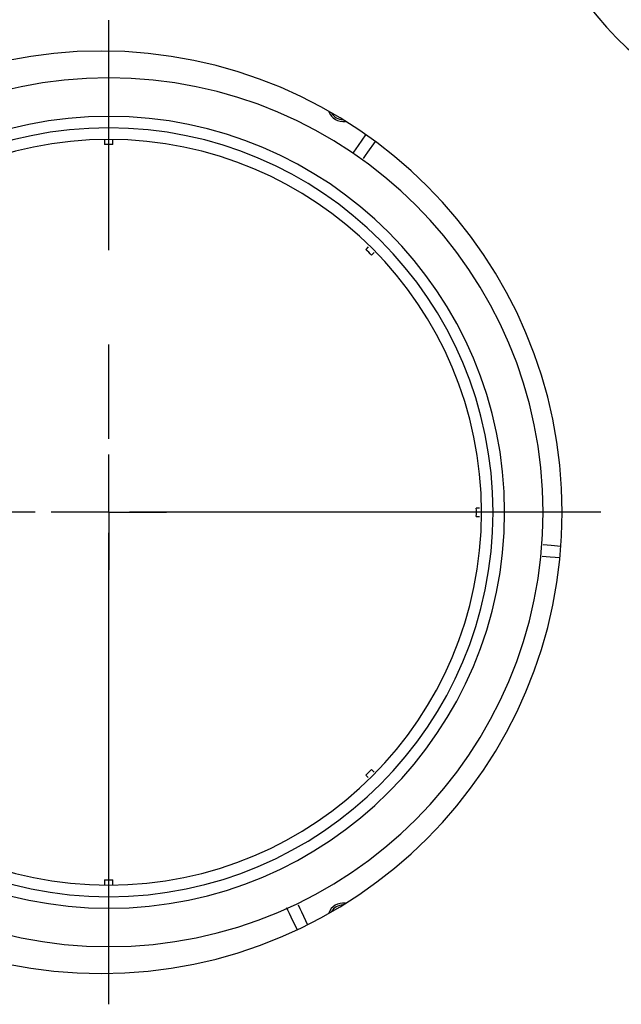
# Model space of a CAD drawing. Extents: x 213 to 948, y 153 to 704.
# Tile 14 of 62: x 468 to 500, y 227 to 278. Entities that reach past the tile are written whole.
import ezdxf

# ---------------------------------------------------------------- set-up
doc = ezdxf.new("R2010")
doc.units = 0
doc.header["$LTSCALE"] = 65.395
doc.header["$MEASUREMENT"] = 0
doc.linetypes.add('CENTER', pattern=[0.6, 0.375, -0.075, 0.075, -0.075])
for name, color, linetype in [('119-306819_DXF_CONTINUOUS_LINE', 7, 'CONTINUOUS'), ('133-357781_DXF_AXIS', 7, 'CONTINUOUS'), ('133-357781_DXF_CONTINUOUS_LINE', 7, 'CONTINUOUS'), ('133-357910_DXF_CONTINUOUS_LINE', 7, 'CONTINUOUS'), ('133-358092_DXF_CONTINUOUS_LINE', 7, 'CONTINUOUS'), ('SCHWEISSBOLZDXF_CONTINUOUS_LINE', 7, 'CONTINUOUS')]:
    doc.layers.add(name, color=color, linetype=linetype)

msp = doc.modelspace()

# ---------------------------------------------------------------- linework, layer by layer
at = {"layer": '119-306819_DXF_CONTINUOUS_LINE', "color": 7, "linetype": 'Continuous'}
for p, q in [((472.69139, 271.65253), (472.69139, 271.40434)), ((473.11582, 271.40434), (473.11582, 271.65253)), ((485.89659, 271.35377), (486.28796, 271.9127)), ((486.38808, 271.00962), (486.77851, 271.56722)), ((485.66281, 271.0199), (485.78191, 271.19)), ((485.78191, 271.19), (485.89659, 271.35377)), ((486.2734, 270.84585), (486.38808, 271.00962)), ((486.1543, 270.67576), (486.2734, 270.84585)), ((486.40712, 266.07847), (486.28015, 265.9515)), ((486.58027, 265.65138), (486.72297, 265.79408)), ((492.19733, 252.48705), (492.03311, 252.48705)), ((492.03311, 252.06262), (492.19733, 252.06262)), ((495.51692, 250.59757), (495.72377, 250.57947)), ((495.72377, 250.57947), (495.92294, 250.56205)), ((495.92294, 250.56205), (496.43193, 250.51752)), ((495.46462, 249.99985), (495.67148, 249.98175)), ((495.67148, 249.98175), (495.87065, 249.96433)), ((495.87065, 249.96433), (496.38762, 249.9191)), ((486.72297, 238.75558), (486.58027, 238.89829)), ((486.28015, 238.59817), (486.40712, 238.47119)), ((472.69139, 233.14532), (472.69139, 232.89714)), ((473.11582, 232.89714), (473.11582, 233.14532)), ((482.21392, 231.59892), (482.30168, 231.41073)), ((482.75771, 231.8525), (482.76101, 231.8454)), ((482.76101, 231.8454), (482.84546, 231.6643)), ((482.84546, 231.6643), (482.92995, 231.48311)), ((482.30168, 231.41073), (482.38617, 231.22954)), ((482.38617, 231.22954), (482.7024, 230.55137)), ((482.92995, 231.48311), (483.24, 230.81822))]:
    msp.add_line(p, q, dxfattribs=at)
for points in [[(485.66281, 271.0199), (485.63138, 270.98362), (485.59463, 270.95555), (485.59431, 270.9554)], [(482.12209, 231.69974), (482.15795, 231.67414), (482.18926, 231.64011), (482.21392, 231.59892)]]:
    msp.add_lwpolyline(points, dxfattribs=at)
for centre, radius, start, end in [((485.1036, 273.40585), 0.8, 200.269657, 278.462061), ((472.9036, 252.27483), 19.13069, 89.364408, 90.635592), ((472.9036, 252.27483), 19.13069, 44.364408, 45.635592), ((472.9036, 252.27483), 19.13069, 359.364408, 0.635592), ((472.9036, 252.27483), 19.13069, 314.364408, 315.635592), ((472.9036, 252.27483), 19.13069, 269.364408, 270.635592), ((485.1036, 231.14381), 0.8, 81.834463, 160.266464)]:
    msp.add_arc(centre, radius, start, end, dxfattribs=at)
at = {"layer": '133-357781_DXF_AXIS', "color": 2, "linetype": 'CENTER'}
for p, q in [((472.9036, 226.67483), (472.9036, 277.87483)), ((472.9036, 252.27483), (472.9036, 255.27485)), ((498.5036, 252.27483), (447.3036, 252.27483)), ((472.9036, 252.27483), (469.90358, 252.27483)), ((472.9036, 252.27483), (475.90362, 252.27483)), ((472.9036, 252.27483), (472.9036, 249.27481))]:
    msp.add_line(p, q, dxfattribs=at)
at = {"layer": '133-357781_DXF_CONTINUOUS_LINE', "color": 7, "linetype": 'Continuous'}
for radius, start, end in [(22.6, 90, 270), (22.6, 270, 90), (20.6, 90, 270), (20.6, 270, 90), (20, 90, 270), (20, 270, 90), (19.4, 90, 270), (19.4, 270, 90)]:
    msp.add_arc((472.9036, 252.27483), radius, start, end, dxfattribs=at)
at = {"layer": '133-357910_DXF_CONTINUOUS_LINE', "color": 7, "linetype": 'Continuous'}
msp.add_arc((510.6436, 288.27483), 16, 180, 0, dxfattribs=at)
at = {"layer": '133-358092_DXF_CONTINUOUS_LINE', "color": 3, "linetype": 'Continuous'}
for start, end in [(90, 270), (270, 90)]:
    msp.add_arc((472.5036, 252.27483), 24, start, end, dxfattribs=at)
at = {"layer": 'SCHWEISSBOLZDXF_CONTINUOUS_LINE', "color": 7, "linetype": 'Continuous'}
for centre, start, end in [((485.1036, 273.40585), 210.319991, 268.323208), ((485.1036, 231.14381), 91.676792, 149.680009), ((485.1036, 231.14381), 90, 91.676792)]:
    msp.add_arc(centre, 0.7, start, end, dxfattribs=at)

doc.saveas('drawing.dxf')
